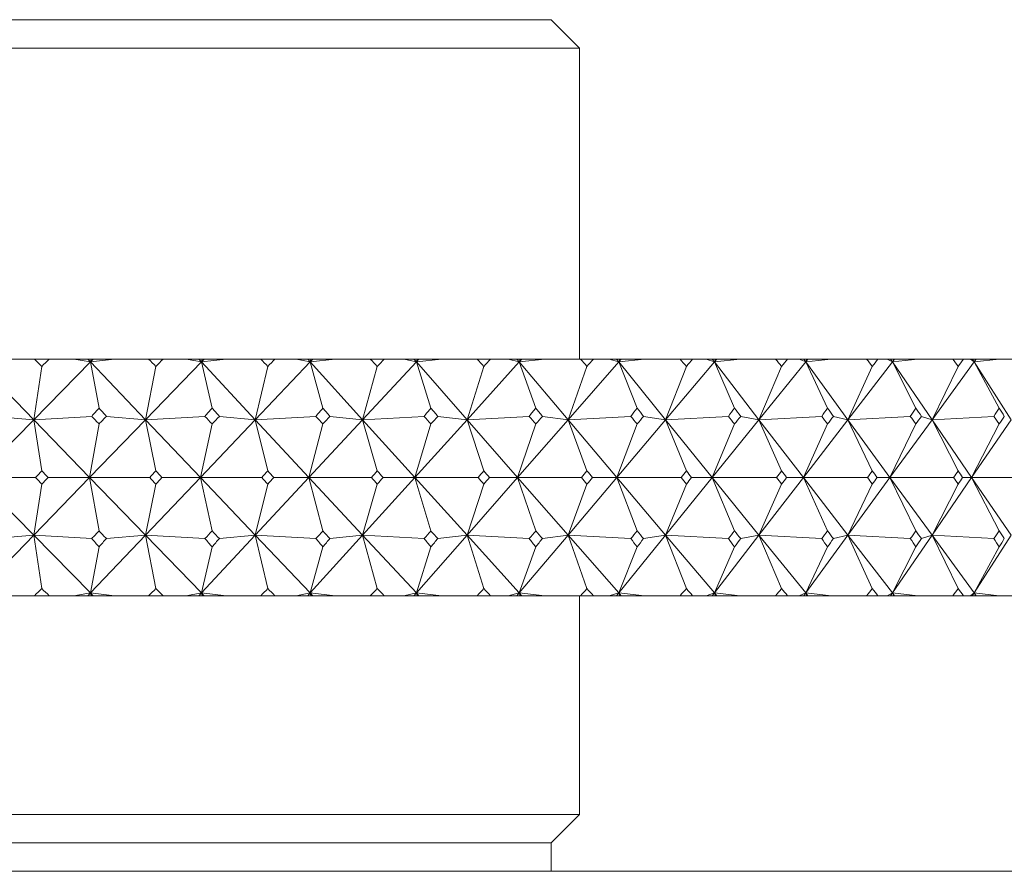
# Model space of a CAD drawing. Header units: inches. Extents: x 1.3 to 19.3, y 2.5 to 15.4.
# Tile 23 of 27: x 18.249 to 18.769, y 9.634 to 10.084. Entities that reach past the tile are written whole.
import ezdxf

# ---------------------------------------------------------------- set-up
doc = ezdxf.new("R2010")
doc.units = ezdxf.units.IN
doc.header["$MEASUREMENT"] = 0

msp = doc.modelspace()

# ---------------------------------------------------------------- linework, layer by layer
at = {"color": 7, "linetype": 'Continuous', "lineweight": 15}
for p, q in [((17.55957, 10.08403), (18.52957, 10.08403)), ((18.54457, 10.06903), (18.52957, 10.08403)), ((17.54457, 10.06903), (18.54457, 10.06903)), ((18.54457, 9.90463), (18.54457, 10.06903)), ((18.25662, 9.90463), (18.23901, 9.90463)), ((18.25662, 9.90463), (18.26443, 9.90463)), ((18.27751, 9.90463), (18.26443, 9.90463)), ((18.27751, 9.90463), (18.28627, 9.90316)), ((18.28487, 9.90463), (18.27751, 9.90463)), ((18.28487, 9.90463), (18.28627, 9.90316)), ((18.28652, 9.90463), (18.28487, 9.90463)), ((18.29893, 9.90463), (18.28627, 9.90316)), ((18.28772, 9.90463), (18.28627, 9.90316)), ((18.28627, 9.90316), (18.28652, 9.90463)), ((18.28772, 9.90463), (18.28652, 9.90463)), ((18.29893, 9.90463), (18.28772, 9.90463)), ((18.31692, 9.90463), (18.29893, 9.90463)), ((18.31692, 9.90463), (18.32461, 9.90463)), ((18.33681, 9.90463), (18.32461, 9.90463)), ((18.33681, 9.90463), (18.34491, 9.90316)), ((18.34354, 9.90463), (18.33681, 9.90463)), ((18.34354, 9.90463), (18.34491, 9.90316)), ((18.34522, 9.90463), (18.34354, 9.90463)), ((18.35784, 9.90463), (18.34491, 9.90316)), ((18.34633, 9.90463), (18.34491, 9.90316)), ((18.34491, 9.90316), (18.34522, 9.90463)), ((18.34633, 9.90463), (18.34522, 9.90463)), ((18.35784, 9.90463), (18.34633, 9.90463)), ((18.37615, 9.90463), (18.35784, 9.90463)), ((18.37615, 9.90463), (18.38368, 9.90463)), ((18.39495, 9.90463), (18.38368, 9.90463)), ((18.39495, 9.90463), (18.40236, 9.90316)), ((18.40102, 9.90463), (18.39495, 9.90463)), ((18.40102, 9.90463), (18.40236, 9.90316)), ((18.40272, 9.90463), (18.40102, 9.90463)), ((18.41551, 9.90463), (18.40236, 9.90316)), ((18.40376, 9.90463), (18.40236, 9.90316)), ((18.40236, 9.90316), (18.40272, 9.90463)), ((18.40376, 9.90463), (18.40272, 9.90463)), ((18.41551, 9.90463), (18.40376, 9.90463)), ((18.43407, 9.90463), (18.41551, 9.90463)), ((18.43407, 9.90463), (18.44141, 9.90463)), ((18.45172, 9.90463), (18.44141, 9.90463)), ((18.45172, 9.90463), (18.45839, 9.90316)), ((18.4571, 9.90463), (18.45172, 9.90463)), ((18.4571, 9.90463), (18.45839, 9.90316)), ((18.45882, 9.90463), (18.4571, 9.90463)), ((18.47172, 9.90463), (18.45839, 9.90316)), ((18.45976, 9.90463), (18.45839, 9.90316)), ((18.45839, 9.90316), (18.45882, 9.90463)), ((18.45976, 9.90463), (18.45882, 9.90463)), ((18.47172, 9.90463), (18.45976, 9.90463)), ((18.49045, 9.90463), (18.47172, 9.90463)), ((18.49045, 9.90463), (18.49758, 9.90463)), ((18.50687, 9.90463), (18.49758, 9.90463)), ((18.50687, 9.90463), (18.51279, 9.90316)), ((18.51155, 9.90463), (18.50687, 9.90463)), ((18.51155, 9.90463), (18.51279, 9.90316)), ((18.51327, 9.90463), (18.51155, 9.90463)), ((18.52625, 9.90463), (18.51279, 9.90316)), ((18.51413, 9.90463), (18.51279, 9.90316)), ((18.51279, 9.90316), (18.51327, 9.90463)), ((18.51413, 9.90463), (18.51327, 9.90463)), ((18.52625, 9.90463), (18.51413, 9.90463)), ((18.54507, 9.90463), (18.52625, 9.90463)), ((18.54507, 9.90463), (18.55196, 9.90463)), ((18.5602, 9.90463), (18.55196, 9.90463)), ((18.5602, 9.90463), (18.56535, 9.90316)), ((18.56416, 9.90463), (18.5602, 9.90463)), ((18.56416, 9.90463), (18.56535, 9.90316)), ((18.56588, 9.90463), (18.56416, 9.90463)), ((18.56535, 9.90316), (18.56588, 9.90463)), ((18.56664, 9.90463), (18.56535, 9.90316)), ((18.57887, 9.90463), (18.56535, 9.90316)), ((18.56664, 9.90463), (18.56588, 9.90463)), ((18.57887, 9.90463), (18.56664, 9.90463)), ((18.59772, 9.90463), (18.57887, 9.90463)), ((18.59772, 9.90463), (18.60434, 9.90463)), ((18.6115, 9.90463), (18.60434, 9.90463)), ((18.6115, 9.90463), (18.61585, 9.90316)), ((18.61471, 9.90463), (18.6115, 9.90463)), ((18.61471, 9.90463), (18.61585, 9.90316)), ((18.61643, 9.90463), (18.61471, 9.90463)), ((18.61585, 9.90316), (18.61643, 9.90463)), ((18.61709, 9.90463), (18.61585, 9.90316)), ((18.62939, 9.90463), (18.61585, 9.90316)), ((18.61709, 9.90463), (18.61643, 9.90463)), ((18.62939, 9.90463), (18.61709, 9.90463)), ((18.64818, 9.90463), (18.62939, 9.90463)), ((18.64818, 9.90463), (18.6545, 9.90463)), ((18.66056, 9.90463), (18.6545, 9.90463)), ((18.66056, 9.90463), (18.66409, 9.90316)), ((18.66302, 9.90463), (18.66056, 9.90463)), ((18.66302, 9.90463), (18.66409, 9.90316)), ((18.66473, 9.90463), (18.66302, 9.90463)), ((18.66409, 9.90316), (18.66473, 9.90463)), ((18.66528, 9.90463), (18.66409, 9.90316)), ((18.6776, 9.90463), (18.66409, 9.90316)), ((18.66528, 9.90463), (18.66473, 9.90463)), ((18.6776, 9.90463), (18.66528, 9.90463)), ((18.69626, 9.90463), (18.6776, 9.90463)), ((18.69626, 9.90463), (18.70226, 9.90463)), ((18.70718, 9.90463), (18.70226, 9.90463)), ((18.70718, 9.90463), (18.70989, 9.90316)), ((18.70888, 9.90463), (18.70718, 9.90463)), ((18.70888, 9.90463), (18.70989, 9.90316)), ((18.71058, 9.90463), (18.70888, 9.90463)), ((18.70989, 9.90316), (18.71058, 9.90463)), ((18.71103, 9.90463), (18.70989, 9.90316)), ((18.7233, 9.90463), (18.70989, 9.90316)), ((18.71103, 9.90463), (18.71058, 9.90463)), ((18.7233, 9.90463), (18.71103, 9.90463)), ((18.74177, 9.90463), (18.7233, 9.90463)), ((18.74177, 9.90463), (18.74743, 9.90463)), ((18.7512, 9.90463), (18.74743, 9.90463)), ((18.7512, 9.90463), (18.75307, 9.90316)), ((18.75213, 9.90463), (18.7512, 9.90463)), ((18.75213, 9.90463), (18.75307, 9.90316)), ((18.75379, 9.90463), (18.75213, 9.90463)), ((18.75307, 9.90316), (18.75379, 9.90463)), ((18.75414, 9.90463), (18.75307, 9.90316)), ((18.76633, 9.90463), (18.75307, 9.90316)), ((18.75414, 9.90463), (18.75379, 9.90463)), ((18.76633, 9.90463), (18.75414, 9.90463)), ((18.78453, 9.90463), (18.76633, 9.90463)), ((18.22669, 9.90316), (18.25627, 9.87262)), ((18.28627, 9.90316), (18.25627, 9.87262)), ((18.25627, 9.87262), (18.26053, 9.90082)), ((18.28627, 9.90316), (18.29077, 9.87877)), ((18.28627, 9.90316), (18.31532, 9.87262)), ((18.34491, 9.90316), (18.31532, 9.87262)), ((18.31532, 9.87262), (18.32077, 9.90082)), ((18.34491, 9.90316), (18.3505, 9.87877)), ((18.34491, 9.90316), (18.37331, 9.87262)), ((18.40236, 9.90316), (18.37331, 9.87262)), ((18.37331, 9.87262), (18.37992, 9.90082)), ((18.40236, 9.90316), (18.40901, 9.87877)), ((18.40236, 9.90316), (18.42999, 9.87262)), ((18.45839, 9.90316), (18.42999, 9.87262)), ((18.42999, 9.87262), (18.43774, 9.90082)), ((18.45839, 9.90316), (18.46609, 9.87877)), ((18.45839, 9.90316), (18.48516, 9.87262)), ((18.51279, 9.90316), (18.48516, 9.87262)), ((18.48516, 9.87262), (18.49402, 9.90082)), ((18.51279, 9.90316), (18.5215, 9.87877)), ((18.51279, 9.90316), (18.53858, 9.87262)), ((18.56535, 9.90316), (18.53858, 9.87262)), ((18.53858, 9.87262), (18.54852, 9.90082)), ((18.56535, 9.90316), (18.57504, 9.87877)), ((18.56535, 9.90316), (18.59006, 9.87262)), ((18.61585, 9.90316), (18.59006, 9.87262)), ((18.59006, 9.87262), (18.60103, 9.90082)), ((18.61585, 9.90316), (18.62648, 9.87877)), ((18.61585, 9.90316), (18.63938, 9.87262)), ((18.66409, 9.90316), (18.63938, 9.87262)), ((18.63938, 9.87262), (18.65135, 9.90082)), ((18.66409, 9.90316), (18.67562, 9.87877)), ((18.66409, 9.90316), (18.68636, 9.87262)), ((18.70989, 9.90316), (18.68636, 9.87262)), ((18.68636, 9.87262), (18.69927, 9.90082)), ((18.70989, 9.90316), (18.72227, 9.87877)), ((18.70989, 9.90316), (18.7308, 9.87262)), ((18.75307, 9.90316), (18.7308, 9.87262)), ((18.7308, 9.87262), (18.7446, 9.90082)), ((18.75307, 9.90316), (18.76625, 9.87877)), ((18.75307, 9.90316), (18.77254, 9.87262)), ((18.25627, 9.87262), (18.22633, 9.84213)), ((18.23402, 9.87442), (18.25627, 9.87262)), ((18.28688, 9.87442), (18.25627, 9.87262)), ((18.25627, 9.87262), (18.26053, 9.84564)), ((18.25627, 9.87262), (18.2858, 9.84213)), ((18.31532, 9.87262), (18.2858, 9.84213)), ((18.29466, 9.87442), (18.31532, 9.87262)), ((18.34667, 9.87442), (18.31532, 9.87262)), ((18.31532, 9.87262), (18.32077, 9.84564)), ((18.31532, 9.87262), (18.34431, 9.84213)), ((18.37331, 9.87262), (18.34431, 9.84213)), ((18.35431, 9.87442), (18.37331, 9.87262)), ((18.40528, 9.87442), (18.37331, 9.87262)), ((18.37331, 9.87262), (18.37992, 9.84564)), ((18.37331, 9.87262), (18.40165, 9.84213)), ((18.42999, 9.87262), (18.40165, 9.84213)), ((18.41274, 9.87442), (18.42999, 9.87262)), ((18.46245, 9.87442), (18.42999, 9.87262)), ((18.42999, 9.87262), (18.43774, 9.84564)), ((18.42999, 9.87262), (18.45757, 9.84213)), ((18.48516, 9.87262), (18.45757, 9.84213)), ((18.46972, 9.87442), (18.48516, 9.87262)), ((18.51798, 9.87442), (18.48516, 9.87262)), ((18.48516, 9.87262), (18.49402, 9.84564)), ((18.48516, 9.87262), (18.51187, 9.84213)), ((18.53858, 9.87262), (18.51187, 9.84213)), ((18.52502, 9.87442), (18.53858, 9.87262)), ((18.57164, 9.87442), (18.53858, 9.87262)), ((18.53858, 9.87262), (18.54852, 9.84564)), ((18.53858, 9.87262), (18.56432, 9.84213)), ((18.59006, 9.87262), (18.56432, 9.84213)), ((18.57842, 9.87442), (18.59006, 9.87262)), ((18.62322, 9.87442), (18.59006, 9.87262)), ((18.59006, 9.87262), (18.60103, 9.84564)), ((18.59006, 9.87262), (18.61472, 9.84213)), ((18.63938, 9.87262), (18.61472, 9.84213)), ((18.62972, 9.87442), (18.63938, 9.87262)), ((18.67252, 9.87442), (18.63938, 9.87262)), ((18.63938, 9.87262), (18.65135, 9.84564)), ((18.63938, 9.87262), (18.66287, 9.84213)), ((18.68636, 9.87262), (18.66287, 9.84213)), ((18.67871, 9.87442), (18.68636, 9.87262)), ((18.71934, 9.87442), (18.68636, 9.87262)), ((18.68636, 9.87262), (18.69927, 9.84564)), ((18.68636, 9.87262), (18.70858, 9.84213)), ((18.7308, 9.87262), (18.70858, 9.84213)), ((18.72519, 9.87442), (18.7308, 9.87262)), ((18.76349, 9.87442), (18.7308, 9.87262)), ((18.7308, 9.87262), (18.7446, 9.84564)), ((18.7308, 9.87262), (18.75167, 9.84213)), ((18.77254, 9.87262), (18.75167, 9.84213)), ((18.2858, 9.84213), (18.29077, 9.87042)), ((18.34431, 9.84213), (18.3505, 9.87042)), ((18.40165, 9.84213), (18.40901, 9.87042)), ((18.45757, 9.84213), (18.46609, 9.87042)), ((18.51187, 9.84213), (18.5215, 9.87042)), ((18.56432, 9.84213), (18.57504, 9.87042)), ((18.61472, 9.84213), (18.62648, 9.87042)), ((18.66287, 9.84213), (18.67562, 9.87042)), ((18.70858, 9.84213), (18.72227, 9.87042)), ((18.75167, 9.84213), (18.76625, 9.87042)), ((18.25627, 9.81165), (18.22633, 9.84213)), ((18.22633, 9.84213), (18.25725, 9.84213)), ((18.25627, 9.81165), (18.2858, 9.84213)), ((18.2858, 9.84213), (18.26381, 9.84213)), ((18.2858, 9.84213), (18.29077, 9.81385)), ((18.31532, 9.81165), (18.2858, 9.84213)), ((18.2858, 9.84213), (18.31754, 9.84213)), ((18.31532, 9.81165), (18.34431, 9.84213)), ((18.34431, 9.84213), (18.324, 9.84213)), ((18.34431, 9.84213), (18.3505, 9.81385)), ((18.37331, 9.81165), (18.34431, 9.84213)), ((18.34431, 9.84213), (18.37675, 9.84213)), ((18.37331, 9.81165), (18.40165, 9.84213)), ((18.40165, 9.84213), (18.38308, 9.84213)), ((18.40165, 9.84213), (18.40901, 9.81385)), ((18.42999, 9.81165), (18.40165, 9.84213)), ((18.40165, 9.84213), (18.43466, 9.84213)), ((18.42999, 9.81165), (18.45757, 9.84213)), ((18.45757, 9.84213), (18.44083, 9.84213)), ((18.45757, 9.84213), (18.46609, 9.81385)), ((18.48516, 9.81165), (18.45757, 9.84213)), ((18.45757, 9.84213), (18.49102, 9.84213)), ((18.48516, 9.81165), (18.51187, 9.84213)), ((18.51187, 9.84213), (18.49701, 9.84213)), ((18.51187, 9.84213), (18.5215, 9.81385)), ((18.53858, 9.81165), (18.51187, 9.84213)), ((18.51187, 9.84213), (18.54562, 9.84213)), ((18.53858, 9.81165), (18.56432, 9.84213)), ((18.56432, 9.84213), (18.55141, 9.84213)), ((18.56432, 9.84213), (18.57504, 9.81385)), ((18.59006, 9.81165), (18.56432, 9.84213)), ((18.56432, 9.84213), (18.59825, 9.84213)), ((18.59006, 9.81165), (18.61472, 9.84213)), ((18.61472, 9.84213), (18.60381, 9.84213)), ((18.61472, 9.84213), (18.62648, 9.81385)), ((18.63938, 9.81165), (18.61472, 9.84213)), ((18.61472, 9.84213), (18.64869, 9.84213)), ((18.63938, 9.81165), (18.66287, 9.84213)), ((18.66287, 9.84213), (18.654, 9.84213)), ((18.66287, 9.84213), (18.67562, 9.81385)), ((18.68636, 9.81165), (18.66287, 9.84213)), ((18.66287, 9.84213), (18.69674, 9.84213)), ((18.68636, 9.81165), (18.70858, 9.84213)), ((18.70858, 9.84213), (18.70179, 9.84213)), ((18.70858, 9.84213), (18.72227, 9.81385)), ((18.7308, 9.81165), (18.70858, 9.84213)), ((18.70858, 9.84213), (18.74222, 9.84213)), ((18.7308, 9.81165), (18.75167, 9.84213)), ((18.75167, 9.84213), (18.74698, 9.84213)), ((18.75167, 9.84213), (18.76625, 9.81385)), ((18.77254, 9.81165), (18.75167, 9.84213)), ((18.75167, 9.84213), (18.78495, 9.84213)), ((18.26053, 9.83863), (18.25627, 9.81165)), ((18.32077, 9.83863), (18.31532, 9.81165)), ((18.37992, 9.83863), (18.37331, 9.81165)), ((18.43774, 9.83863), (18.42999, 9.81165)), ((18.49402, 9.83863), (18.48516, 9.81165)), ((18.54852, 9.83863), (18.53858, 9.81165)), ((18.60103, 9.83863), (18.59006, 9.81165)), ((18.65135, 9.83863), (18.63938, 9.81165)), ((18.69927, 9.83863), (18.68636, 9.81165)), ((18.7446, 9.83863), (18.7308, 9.81165)), ((18.22669, 9.78111), (18.25627, 9.81165)), ((18.25627, 9.81165), (18.23402, 9.80984)), ((18.26053, 9.78344), (18.25627, 9.81165)), ((18.28627, 9.78111), (18.25627, 9.81165)), ((18.25627, 9.81165), (18.28688, 9.80984)), ((18.28627, 9.78111), (18.31532, 9.81165)), ((18.31532, 9.81165), (18.29466, 9.80984)), ((18.32077, 9.78344), (18.31532, 9.81165)), ((18.34491, 9.78111), (18.31532, 9.81165)), ((18.31532, 9.81165), (18.34667, 9.80984)), ((18.34491, 9.78111), (18.37331, 9.81165)), ((18.37331, 9.81165), (18.35431, 9.80984)), ((18.37992, 9.78344), (18.37331, 9.81165)), ((18.40236, 9.78111), (18.37331, 9.81165)), ((18.37331, 9.81165), (18.40528, 9.80984)), ((18.40236, 9.78111), (18.42999, 9.81165)), ((18.42999, 9.81165), (18.41274, 9.80984)), ((18.43774, 9.78344), (18.42999, 9.81165)), ((18.45839, 9.78111), (18.42999, 9.81165)), ((18.42999, 9.81165), (18.46245, 9.80984)), ((18.45839, 9.78111), (18.48516, 9.81165)), ((18.48516, 9.81165), (18.46972, 9.80984)), ((18.49402, 9.78344), (18.48516, 9.81165)), ((18.51279, 9.78111), (18.48516, 9.81165)), ((18.48516, 9.81165), (18.51798, 9.80984)), ((18.51279, 9.78111), (18.53858, 9.81165)), ((18.53858, 9.81165), (18.52502, 9.80984)), ((18.54852, 9.78344), (18.53858, 9.81165)), ((18.56535, 9.78111), (18.53858, 9.81165)), ((18.53858, 9.81165), (18.57164, 9.80984)), ((18.56535, 9.78111), (18.59006, 9.81165)), ((18.59006, 9.81165), (18.57842, 9.80984)), ((18.60103, 9.78344), (18.59006, 9.81165)), ((18.61585, 9.78111), (18.59006, 9.81165)), ((18.59006, 9.81165), (18.62322, 9.80984)), ((18.61585, 9.78111), (18.63938, 9.81165)), ((18.63938, 9.81165), (18.62972, 9.80984)), ((18.65135, 9.78344), (18.63938, 9.81165)), ((18.66409, 9.78111), (18.63938, 9.81165)), ((18.63938, 9.81165), (18.67252, 9.80984)), ((18.66409, 9.78111), (18.68636, 9.81165)), ((18.68636, 9.81165), (18.67871, 9.80984)), ((18.69927, 9.78344), (18.68636, 9.81165)), ((18.70989, 9.78111), (18.68636, 9.81165)), ((18.68636, 9.81165), (18.71934, 9.80984)), ((18.70989, 9.78111), (18.7308, 9.81165)), ((18.7308, 9.81165), (18.72519, 9.80984)), ((18.7446, 9.78344), (18.7308, 9.81165)), ((18.75307, 9.78111), (18.7308, 9.81165)), ((18.7308, 9.81165), (18.76349, 9.80984)), ((18.75307, 9.78111), (18.77254, 9.81165)), ((18.29077, 9.80549), (18.28627, 9.78111)), ((18.3505, 9.80549), (18.34491, 9.78111)), ((18.40901, 9.80549), (18.40236, 9.78111)), ((18.46609, 9.80549), (18.45839, 9.78111)), ((18.5215, 9.80549), (18.51279, 9.78111)), ((18.57504, 9.80549), (18.56535, 9.78111)), ((18.62648, 9.80549), (18.61585, 9.78111)), ((18.67562, 9.80549), (18.66409, 9.78111)), ((18.72227, 9.80549), (18.70989, 9.78111)), ((18.76625, 9.80549), (18.75307, 9.78111)), ((18.25662, 9.77963), (18.23901, 9.77963)), ((18.25662, 9.77963), (18.26443, 9.77963)), ((18.27751, 9.77963), (18.26443, 9.77963)), ((18.28627, 9.78111), (18.27751, 9.77963)), ((18.28487, 9.77963), (18.27751, 9.77963)), ((18.28487, 9.77963), (18.28627, 9.78111)), ((18.28652, 9.77963), (18.28487, 9.77963)), ((18.28627, 9.78111), (18.29893, 9.77963)), ((18.28772, 9.77963), (18.28627, 9.78111)), ((18.28652, 9.77963), (18.28627, 9.78111)), ((18.28772, 9.77963), (18.28652, 9.77963)), ((18.29893, 9.77963), (18.28772, 9.77963)), ((18.31692, 9.77963), (18.29893, 9.77963)), ((18.31692, 9.77963), (18.32461, 9.77963)), ((18.33681, 9.77963), (18.32461, 9.77963)), ((18.34491, 9.78111), (18.33681, 9.77963)), ((18.34354, 9.77963), (18.33681, 9.77963)), ((18.34354, 9.77963), (18.34491, 9.78111)), ((18.34522, 9.77963), (18.34354, 9.77963)), ((18.34491, 9.78111), (18.35784, 9.77963)), ((18.34633, 9.77963), (18.34491, 9.78111)), ((18.34522, 9.77963), (18.34491, 9.78111)), ((18.34633, 9.77963), (18.34522, 9.77963)), ((18.35784, 9.77963), (18.34633, 9.77963)), ((18.37615, 9.77963), (18.35784, 9.77963)), ((18.37615, 9.77963), (18.38368, 9.77963)), ((18.39495, 9.77963), (18.38368, 9.77963)), ((18.40236, 9.78111), (18.39495, 9.77963)), ((18.40102, 9.77963), (18.39495, 9.77963)), ((18.40102, 9.77963), (18.40236, 9.78111)), ((18.40272, 9.77963), (18.40102, 9.77963)), ((18.40236, 9.78111), (18.41551, 9.77963)), ((18.40376, 9.77963), (18.40236, 9.78111)), ((18.40272, 9.77963), (18.40236, 9.78111)), ((18.40376, 9.77963), (18.40272, 9.77963)), ((18.41551, 9.77963), (18.40376, 9.77963)), ((18.43407, 9.77963), (18.41551, 9.77963)), ((18.43407, 9.77963), (18.44141, 9.77963)), ((18.45172, 9.77963), (18.44141, 9.77963)), ((18.45839, 9.78111), (18.45172, 9.77963)), ((18.4571, 9.77963), (18.45172, 9.77963)), ((18.4571, 9.77963), (18.45839, 9.78111)), ((18.45882, 9.77963), (18.4571, 9.77963)), ((18.45839, 9.78111), (18.47172, 9.77963)), ((18.45976, 9.77963), (18.45839, 9.78111)), ((18.45882, 9.77963), (18.45839, 9.78111)), ((18.45976, 9.77963), (18.45882, 9.77963)), ((18.47172, 9.77963), (18.45976, 9.77963)), ((18.49045, 9.77963), (18.47172, 9.77963)), ((18.49045, 9.77963), (18.49758, 9.77963)), ((18.50687, 9.77963), (18.49758, 9.77963)), ((18.51279, 9.78111), (18.50687, 9.77963)), ((18.51155, 9.77963), (18.50687, 9.77963)), ((18.51155, 9.77963), (18.51279, 9.78111)), ((18.51327, 9.77963), (18.51155, 9.77963)), ((18.51279, 9.78111), (18.52625, 9.77963)), ((18.51413, 9.77963), (18.51279, 9.78111)), ((18.51327, 9.77963), (18.51279, 9.78111)), ((18.51413, 9.77963), (18.51327, 9.77963)), ((18.52625, 9.77963), (18.51413, 9.77963)), ((18.54507, 9.77963), (18.52625, 9.77963)), ((18.54457, 9.66402), (18.54457, 9.77963)), ((18.54507, 9.77963), (18.55196, 9.77963)), ((18.5602, 9.77963), (18.55196, 9.77963)), ((18.56535, 9.78111), (18.5602, 9.77963)), ((18.56416, 9.77963), (18.5602, 9.77963)), ((18.56416, 9.77963), (18.56535, 9.78111)), ((18.56588, 9.77963), (18.56416, 9.77963)), ((18.56588, 9.77963), (18.56535, 9.78111)), ((18.56664, 9.77963), (18.56535, 9.78111)), ((18.56535, 9.78111), (18.57887, 9.77963)), ((18.56664, 9.77963), (18.56588, 9.77963)), ((18.57887, 9.77963), (18.56664, 9.77963)), ((18.59772, 9.77963), (18.57887, 9.77963)), ((18.59772, 9.77963), (18.60434, 9.77963)), ((18.6115, 9.77963), (18.60434, 9.77963)), ((18.61585, 9.78111), (18.6115, 9.77963)), ((18.61471, 9.77963), (18.6115, 9.77963)), ((18.61471, 9.77963), (18.61585, 9.78111)), ((18.61643, 9.77963), (18.61471, 9.77963)), ((18.61643, 9.77963), (18.61585, 9.78111)), ((18.61709, 9.77963), (18.61585, 9.78111)), ((18.61585, 9.78111), (18.62939, 9.77963)), ((18.61709, 9.77963), (18.61643, 9.77963)), ((18.62939, 9.77963), (18.61709, 9.77963)), ((18.64818, 9.77963), (18.62939, 9.77963)), ((18.64818, 9.77963), (18.6545, 9.77963)), ((18.66056, 9.77963), (18.6545, 9.77963)), ((18.66409, 9.78111), (18.66056, 9.77963)), ((18.66302, 9.77963), (18.66056, 9.77963)), ((18.66302, 9.77963), (18.66409, 9.78111)), ((18.66473, 9.77963), (18.66302, 9.77963)), ((18.66473, 9.77963), (18.66409, 9.78111)), ((18.66528, 9.77963), (18.66409, 9.78111)), ((18.66409, 9.78111), (18.6776, 9.77963)), ((18.66528, 9.77963), (18.66473, 9.77963)), ((18.6776, 9.77963), (18.66528, 9.77963)), ((18.69626, 9.77963), (18.6776, 9.77963)), ((18.69626, 9.77963), (18.70226, 9.77963)), ((18.70718, 9.77963), (18.70226, 9.77963)), ((18.70989, 9.78111), (18.70718, 9.77963)), ((18.70888, 9.77963), (18.70718, 9.77963)), ((18.70888, 9.77963), (18.70989, 9.78111)), ((18.71058, 9.77963), (18.70888, 9.77963)), ((18.71058, 9.77963), (18.70989, 9.78111)), ((18.71103, 9.77963), (18.70989, 9.78111)), ((18.70989, 9.78111), (18.7233, 9.77963)), ((18.71103, 9.77963), (18.71058, 9.77963)), ((18.7233, 9.77963), (18.71103, 9.77963)), ((18.74177, 9.77963), (18.7233, 9.77963)), ((18.74177, 9.77963), (18.74743, 9.77963)), ((18.7512, 9.77963), (18.74743, 9.77963)), ((18.75307, 9.78111), (18.7512, 9.77963)), ((18.75213, 9.77963), (18.7512, 9.77963)), ((18.75213, 9.77963), (18.75307, 9.78111)), ((18.75379, 9.77963), (18.75213, 9.77963)), ((18.75379, 9.77963), (18.75307, 9.78111)), ((18.75414, 9.77963), (18.75307, 9.78111)), ((18.75307, 9.78111), (18.76633, 9.77963)), ((18.75414, 9.77963), (18.75379, 9.77963)), ((18.76633, 9.77963), (18.75414, 9.77963)), ((18.78453, 9.77963), (18.76633, 9.77963)), ((17.54457, 9.66402), (18.54457, 9.66402)), ((18.52957, 9.64902), (18.54457, 9.66402)), ((17.55957, 9.64902), (18.52957, 9.64902)), ((18.52957, 9.63403), (18.52957, 9.64902)), ((16.79457, 9.63403), (19.29457, 9.63403))]:
    msp.add_line(p, q, dxfattribs=at)
for centre, major_axis, ratio, start_param, end_param in [((18.04457, 8.47035), (-0.48134, 1.69708), 0.509761, 5.555534, 5.559575), ((18.04457, 8.47035), (0.81265, 1.69312), 0.333953, 0.738958, 0.743), ((18.04457, 8.47035), (-0.41155, 1.70083), 0.529389, 5.571718, 5.57576), ((18.04457, 8.47035), (0.84258, 1.69516), 0.306624, 0.731265, 0.735307), ((18.04457, 8.47035), (-0.33531, 1.70492), 0.546354, 5.59208, 5.596122), ((18.04457, 8.47035), (0.8692, 1.69747), 0.279182, 0.722017, 0.726059), ((18.04457, 8.47035), (-0.25296, 1.70887), 0.560101, 5.616401, 5.620443), ((18.04457, 8.47035), (0.89277, 1.69994), 0.251688, 0.711441, 0.715483), ((18.04457, 8.47035), (-0.16538, 1.71214), 0.5701, 5.64411, 5.648152), ((18.04457, 8.47035), (0.91347, 1.70246), 0.224188, 0.699737, 0.703779), ((18.04457, 8.47035), (-0.07405, 1.7142), 0.575911, 5.674249, 5.678291), ((18.04457, 8.47035), (0.93146, 1.70491), 0.196711, 0.687082, 0.691124), ((18.04457, 8.47035), (0.01906, 1.71469), 0.577255, 5.705539, 5.709581), ((18.04457, 8.47035), (0.94688, 1.70722), 0.169273, 0.673632, 0.677674), ((18.04457, 8.47035), (0.11171, 1.71353), 0.574065, 5.736528, 5.74057), ((18.04457, 8.47035), (0.95983, 1.70931), 0.141884, 0.659527, 0.663568), ((18.04457, 8.47035), (0.20172, 1.71092), 0.566498, 5.765813, 5.769855), ((18.04457, 8.47035), (0.9704, 1.71112), 0.114545, 0.644891, 0.648933), ((18.04457, 8.47035), (0.28731, 1.7073), 0.554907, 5.792232, 5.796273), ((18.04457, 8.47035), (0.97866, 1.7126), 0.087252, 0.62984, 0.633882), ((18.04457, 11.21392), (0.54472, 1.694), 0.487996, 3.971499, 3.975555), ((18.04457, 11.21392), (-0.8692, 1.69747), 0.279182, 2.321286, 2.325342), ((18.04457, 11.21392), (0.48134, 1.69708), 0.509761, 3.959436, 3.963492), ((18.04457, 11.21392), (-0.89277, 1.69994), 0.251688, 2.331862, 2.335918), ((18.04457, 11.21392), (0.41155, 1.70083), 0.529389, 3.943252, 3.947308), ((18.04457, 11.21392), (-0.91347, 1.70246), 0.224188, 2.343566, 2.347622), ((18.04457, 11.21392), (0.33531, 1.70492), 0.546354, 3.92289, 3.926946), ((18.04457, 11.21392), (-0.93146, 1.70491), 0.196711, 2.356221, 2.360277), ((18.04457, 11.21392), (0.25296, 1.70887), 0.560101, 3.898569, 3.902624), ((18.04457, 11.21392), (-0.94688, 1.70722), 0.169273, 2.369671, 2.373727), ((18.04457, 11.21392), (0.16538, 1.71214), 0.5701, 3.87086, 3.874916), ((18.04457, 11.21392), (-0.95983, 1.70931), 0.141884, 2.383776, 2.387832), ((18.04457, 11.21392), (0.07405, 1.7142), 0.575911, 3.840721, 3.844776), ((18.04457, 11.21392), (-0.9704, 1.71112), 0.114545, 2.398412, 2.402468), ((18.04457, 11.21392), (-0.01906, 1.71469), 0.577255, 3.809431, 3.813487), ((18.04457, 11.21392), (-0.97866, 1.7126), 0.087252, 2.413463, 2.417519), ((18.04457, 11.21392), (-0.11171, 1.71353), 0.574065, 3.778441, 3.782497), ((18.04457, 11.21392), (-0.98465, 1.71371), 0.059997, 2.428822, 2.432878), ((18.04457, 11.21392), (-0.20172, 1.71092), 0.566498, 3.749156, 3.753212), ((18.04457, 11.21392), (-0.9884, 1.71442), 0.03277, 2.444391, 2.448446), ((18.04457, 8.47035), (-0.48134, 1.69708), 0.509761, 5.524118, 5.528174), ((18.04457, 8.47035), (0.84258, 1.69516), 0.306624, 0.762667, 0.766723), ((18.04457, 8.47035), (-0.41155, 1.70083), 0.529389, 5.540302, 5.544358), ((18.04457, 8.47035), (0.8692, 1.69747), 0.279182, 0.753419, 0.757475), ((18.04457, 8.47035), (-0.33531, 1.70492), 0.546354, 5.560664, 5.56472), ((18.04457, 8.47035), (0.89277, 1.69994), 0.251688, 0.742843, 0.746899), ((18.04457, 8.47035), (-0.25296, 1.70887), 0.560101, 5.584985, 5.589041), ((18.04457, 8.47035), (0.91347, 1.70246), 0.224188, 0.731139, 0.735195), ((18.04457, 8.47035), (-0.16538, 1.71214), 0.5701, 5.612694, 5.61675), ((18.04457, 8.47035), (0.93146, 1.70491), 0.196711, 0.718484, 0.72254), ((18.04457, 8.47035), (-0.07405, 1.7142), 0.575911, 5.642833, 5.646889), ((18.04457, 8.47035), (0.94688, 1.70722), 0.169273, 0.705034, 0.70909), ((18.04457, 8.47035), (0.01906, 1.71469), 0.577255, 5.674123, 5.678179), ((18.04457, 8.47035), (0.95983, 1.70931), 0.141884, 0.690928, 0.694984), ((18.04457, 8.47035), (0.11171, 1.71353), 0.574065, 5.705113, 5.709168), ((18.04457, 8.47035), (0.9704, 1.71112), 0.114545, 0.676293, 0.680349), ((18.04457, 8.47035), (0.20172, 1.71092), 0.566498, 5.734397, 5.738453), ((18.04457, 8.47035), (0.97866, 1.7126), 0.087252, 0.661242, 0.665298), ((18.04457, 8.47035), (0.28731, 1.7073), 0.554907, 5.760816, 5.764872), ((18.04457, 8.47035), (0.98465, 1.71371), 0.059997, 0.645883, 0.649938), ((18.04457, 11.21392), (0.54472, 1.694), 0.487996, 3.940742, 3.944139), ((18.04457, 8.47035), (-0.54472, 1.694), 0.487996, 5.480639, 5.484036), ((18.04457, 11.21392), (-0.84258, 1.69516), 0.306624, 2.343454, 2.346851), ((18.04457, 8.47035), (0.84258, 1.69516), 0.306624, 0.794742, 0.798139), ((18.04457, 11.21392), (0.48134, 1.69708), 0.509761, 3.928679, 3.932076), ((18.04457, 8.47035), (-0.48134, 1.69708), 0.509761, 5.492702, 5.496099), ((18.04457, 11.21392), (-0.8692, 1.69747), 0.279182, 2.352702, 2.356099), ((18.04457, 8.47035), (0.8692, 1.69747), 0.279182, 0.785493, 0.788891), ((18.04457, 11.21392), (0.41155, 1.70083), 0.529389, 3.912494, 3.915892), ((18.04457, 8.47035), (-0.41155, 1.70083), 0.529389, 5.508886, 5.512284), ((18.04457, 11.21392), (-0.89277, 1.69994), 0.251688, 2.363278, 2.366675), ((18.04457, 8.47035), (0.89277, 1.69994), 0.251688, 0.774917, 0.778315), ((18.04457, 11.21392), (0.33531, 1.70492), 0.546354, 3.892132, 3.89553), ((18.04457, 8.47035), (-0.33531, 1.70492), 0.546354, 5.529248, 5.532646), ((18.04457, 11.21392), (-0.91347, 1.70246), 0.224188, 2.374982, 2.378379), ((18.04457, 8.47035), (0.91347, 1.70246), 0.224188, 0.763214, 0.766611), ((18.04457, 11.21392), (0.25296, 1.70887), 0.560101, 3.867811, 3.871209), ((18.04457, 8.47035), (-0.25296, 1.70887), 0.560101, 5.553569, 5.556967), ((18.04457, 11.21392), (-0.93146, 1.70491), 0.196711, 2.387637, 2.391034), ((18.04457, 8.47035), (0.93146, 1.70491), 0.196711, 0.750559, 0.753956), ((18.04457, 11.21392), (0.16538, 1.71214), 0.5701, 3.840103, 3.8435), ((18.04457, 8.47035), (-0.16538, 1.71214), 0.5701, 5.581278, 5.584675), ((18.04457, 11.21392), (-0.94688, 1.70722), 0.169273, 2.401087, 2.404484), ((18.04457, 8.47035), (0.94688, 1.70722), 0.169273, 0.737109, 0.740506), ((18.04457, 11.21392), (0.07405, 1.7142), 0.575911, 3.809963, 3.81336), ((18.04457, 8.47035), (-0.07405, 1.7142), 0.575911, 5.611417, 5.614815), ((18.04457, 11.21392), (-0.95983, 1.70931), 0.141884, 2.415192, 2.41859), ((18.04457, 8.47035), (0.95983, 1.70931), 0.141884, 0.723003, 0.7264), ((18.04457, 11.21392), (-0.01906, 1.71469), 0.577255, 3.778674, 3.782071), ((18.04457, 8.47035), (0.01906, 1.71469), 0.577255, 5.642707, 5.646104), ((18.04457, 11.21392), (-0.9704, 1.71112), 0.114545, 2.429828, 2.433225), ((18.04457, 8.47035), (0.9704, 1.71112), 0.114545, 0.708367, 0.711765), ((18.04457, 11.21392), (-0.11171, 1.71353), 0.574065, 3.747684, 3.751081), ((18.04457, 8.47035), (0.11171, 1.71353), 0.574065, 5.673697, 5.677094), ((18.04457, 11.21392), (-0.97866, 1.7126), 0.087252, 2.444879, 2.448276), ((18.04457, 8.47035), (0.97866, 1.7126), 0.087252, 0.693317, 0.696714), ((18.04457, 11.21392), (-0.20172, 1.71092), 0.566498, 3.718399, 3.721796), ((18.04457, 8.47035), (0.20172, 1.71092), 0.566498, 5.702982, 5.706379), ((18.04457, 11.21392), (-0.98465, 1.71371), 0.059997, 2.460238, 2.463636), ((18.04457, 8.47035), (0.98465, 1.71371), 0.059997, 0.677957, 0.681354), ((18.04457, 11.21392), (0.48134, 1.69708), 0.509761, 3.896604, 3.90066), ((18.04457, 11.21392), (-0.84258, 1.69516), 0.306624, 2.37487, 2.378925), ((18.04457, 11.21392), (0.41155, 1.70083), 0.529389, 3.88042, 3.884476), ((18.04457, 11.21392), (-0.8692, 1.69747), 0.279182, 2.384118, 2.388174), ((18.04457, 11.21392), (0.33531, 1.70492), 0.546354, 3.860058, 3.864114), ((18.04457, 11.21392), (-0.89277, 1.69994), 0.251688, 2.394694, 2.39875), ((18.04457, 11.21392), (0.25296, 1.70887), 0.560101, 3.835737, 3.839793), ((18.04457, 11.21392), (-0.91347, 1.70246), 0.224188, 2.406398, 2.410454), ((18.04457, 11.21392), (0.16538, 1.71214), 0.5701, 3.808028, 3.812084), ((18.04457, 11.21392), (-0.93146, 1.70491), 0.196711, 2.419053, 2.423109), ((18.04457, 11.21392), (0.07405, 1.7142), 0.575911, 3.777889, 3.781945), ((18.04457, 11.21392), (-0.94688, 1.70722), 0.169273, 2.432503, 2.436559), ((18.04457, 11.21392), (-0.01906, 1.71469), 0.577255, 3.746599, 3.750655), ((18.04457, 11.21392), (-0.95983, 1.70931), 0.141884, 2.446608, 2.450664), ((18.04457, 11.21392), (-0.11171, 1.71353), 0.574065, 3.71561, 3.719665), ((18.04457, 11.21392), (-0.9704, 1.71112), 0.114545, 2.461244, 2.4653), ((18.04457, 11.21392), (-0.20172, 1.71092), 0.566498, 3.686325, 3.69038), ((18.04457, 11.21392), (-0.97866, 1.7126), 0.087252, 2.476295, 2.480351), ((18.04457, 11.21392), (-0.28731, 1.7073), 0.554907, 3.659906, 3.663962), ((18.04457, 11.21392), (-0.98465, 1.71371), 0.059997, 2.491654, 2.49571), ((18.04457, 8.47035), (-0.54472, 1.694), 0.487996, 5.449223, 5.453279), ((18.04457, 8.47035), (0.8692, 1.69747), 0.279182, 0.816251, 0.820307), ((18.04457, 8.47035), (-0.48134, 1.69708), 0.509761, 5.461286, 5.465342), ((18.04457, 8.47035), (0.89277, 1.69994), 0.251688, 0.805675, 0.809731), ((18.04457, 8.47035), (-0.41155, 1.70083), 0.529389, 5.47747, 5.481526), ((18.04457, 8.47035), (0.91347, 1.70246), 0.224188, 0.793971, 0.798027), ((18.04457, 8.47035), (-0.33531, 1.70492), 0.546354, 5.497832, 5.501888), ((18.04457, 8.47035), (0.93146, 1.70491), 0.196711, 0.781316, 0.785372), ((18.04457, 8.47035), (-0.25296, 1.70887), 0.560101, 5.522153, 5.526209), ((18.04457, 8.47035), (0.94688, 1.70722), 0.169273, 0.767866, 0.771922), ((18.04457, 8.47035), (-0.16538, 1.71214), 0.5701, 5.549862, 5.553918), ((18.04457, 8.47035), (0.95983, 1.70931), 0.141884, 0.75376, 0.757816), ((18.04457, 8.47035), (-0.07405, 1.7142), 0.575911, 5.580002, 5.584057), ((18.04457, 8.47035), (0.9704, 1.71112), 0.114545, 0.739125, 0.743181), ((18.04457, 8.47035), (0.01906, 1.71469), 0.577255, 5.611291, 5.615347), ((18.04457, 8.47035), (0.97866, 1.7126), 0.087252, 0.724074, 0.72813), ((18.04457, 8.47035), (0.11171, 1.71353), 0.574065, 5.642281, 5.646337), ((18.04457, 8.47035), (0.98465, 1.71371), 0.059997, 0.708714, 0.71277), ((18.04457, 8.47035), (0.20172, 1.71092), 0.566498, 5.671566, 5.675622), ((18.04457, 8.47035), (0.9884, 1.71442), 0.03277, 0.693146, 0.697202), ((18.04457, 11.21392), (0.48134, 1.69708), 0.509761, 3.865202, 3.869244), ((18.04457, 11.21392), (-0.81265, 1.69312), 0.333953, 2.398593, 2.402635), ((18.04457, 11.21392), (0.41155, 1.70083), 0.529389, 3.849018, 3.85306), ((18.04457, 11.21392), (-0.84258, 1.69516), 0.306624, 2.406285, 2.410327), ((18.04457, 11.21392), (0.33531, 1.70492), 0.546354, 3.828656, 3.832698), ((18.04457, 11.21392), (-0.8692, 1.69747), 0.279182, 2.415534, 2.419576), ((18.04457, 11.21392), (0.25296, 1.70887), 0.560101, 3.804335, 3.808377), ((18.04457, 11.21392), (-0.89277, 1.69994), 0.251688, 2.42611, 2.430152), ((18.04457, 11.21392), (0.16538, 1.71214), 0.5701, 3.776626, 3.780668), ((18.04457, 11.21392), (-0.91347, 1.70246), 0.224188, 2.437814, 2.441855), ((18.04457, 11.21392), (0.07405, 1.7142), 0.575911, 3.746487, 3.750529), ((18.04457, 11.21392), (-0.93146, 1.70491), 0.196711, 2.450469, 2.45451), ((18.04457, 11.21392), (-0.01906, 1.71469), 0.577255, 3.715197, 3.719239), ((18.04457, 11.21392), (-0.94688, 1.70722), 0.169273, 2.463919, 2.46796), ((18.04457, 11.21392), (-0.11171, 1.71353), 0.574065, 3.684208, 3.688249), ((18.04457, 11.21392), (-0.95983, 1.70931), 0.141884, 2.478024, 2.482066), ((18.04457, 11.21392), (-0.20172, 1.71092), 0.566498, 3.654923, 3.658965), ((18.04457, 11.21392), (-0.9704, 1.71112), 0.114545, 2.49266, 2.496702), ((18.04457, 11.21392), (-0.28731, 1.7073), 0.554907, 3.628505, 3.632546), ((18.04457, 11.21392), (-0.97866, 1.7126), 0.087252, 2.507711, 2.511752)]:
    msp.add_ellipse(centre, major_axis=major_axis, ratio=ratio, start_param=start_param, end_param=end_param, dxfattribs=at)

doc.saveas('drawing.dxf')
